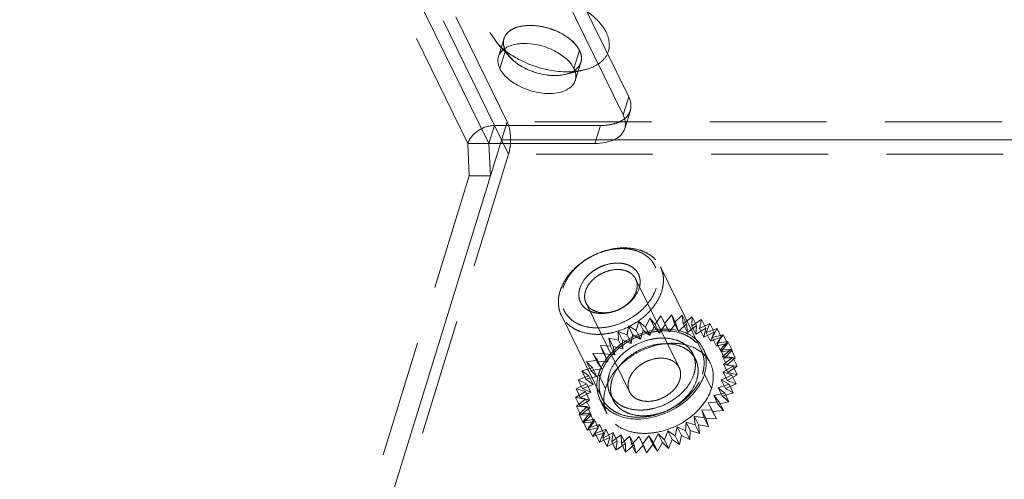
# Model space of a CAD drawing. Header units: millimetres. Extents: x 4065 to 8083, y -652 to 5416.
# Tile 170 of 256: x 5908 to 5951, y 3597 to 3617. Entities that reach past the tile are written whole.
import ezdxf

# ---------------------------------------------------------------- set-up
doc = ezdxf.new("R2010")
doc.units = ezdxf.units.MM
doc.header["$LTSCALE"] = 0.8
doc.linetypes.add('HIDDEN', pattern=[9.525, 6.35, -3.175])
doc.layers.get('0').update_dxf_attribs({"linetype": 'CONTINUOUS', "lineweight": 0})
doc.layers.add('3', color=5, linetype='HIDDEN', lineweight=0)

msp = doc.modelspace()

# ---------------------------------------------------------------- linework, layer by layer
for p, q in [((5928.663, 3611.996), (5910.208, 3649.603)), ((5917.507, 3649.143), (5934.742, 3614.022)), ((5917.265, 3648.36), (5934.5, 3613.239)), ((5929.376, 3616.042), (5929.134, 3615.259)), ((5929.376, 3616.042), (5929.59, 3615.739)), ((5934.5, 3613.239), (5934.742, 3614.022)), ((5934.569, 3612.648), (5934.811, 3613.432)), ((5920.738, 3584.741), (5929.16, 3611.996)), ((5928.726, 3610.591), (5928.663, 3611.996)), ((5928.663, 3611.996), (5933.268, 3611.996)), ((6044.666, 3612.157), (5934.042, 3612.157))]:
    msp.add_line(p, q)
for centre, radius, start, end in [((5930.84, 3616.889), 1.699, 222.0918, 224.8924), ((5931.524, 3614.849), 0.929, 20.4361, 26.1903), ((5931.589, 3617.991), 3.041, 246.9918, 254.477), ((5931.574, 3617.922), 2.971, 254.389, 261.7779), ((5931.587, 3616.663), 1.704, 279.4391, 283.1792), ((5932.07, 3618.67), 3.554, 269.9703, 273.7451), ((5931.836, 3615.987), 0.981, 298.0175, 303.6447), ((5931.841, 3615.978), 0.971, 298.8478, 303.5749), ((5931.877, 3614.909), 0.566, 342.9592, 347.5305), ((5936.788, 3602.493), 1.326, 10.9238, 26.0758), ((5934.786, 3601.471), 1.432, 184.0022, 186.3279), ((5934.738, 3601.466), 1.384, 186.3209, 190.0317), ((5934.68, 3601.458), 1.326, 206.2238, 220.9543)]:
    msp.add_arc(centre, radius, start, end)
for points, knots in [([(5992.037, 3623.749), (5991.689, 3622.88), (5990.708, 3621.184), (5988.552, 3619.036), (5985.765, 3617.282), (5981.121, 3615.437), (5974.174, 3614.42), (5965.205, 3615.074), (5956.081, 3617.483), (5947.684, 3621.421), (5940.813, 3626.501), (5937.382, 3630.737), (5936.232, 3632.924)], [0, 0, 0, 0, 0.043264, 0.089222, 0.139349, 0.194414, 0.319161, 0.459734, 0.607672, 0.752875, 0.885825, 1, 1, 1, 1]), ([(5992.064, 3623.723), (5991.782, 3622.813), (5990.924, 3621.02), (5988.879, 3618.718), (5986.151, 3616.822), (5981.513, 3614.803), (5974.457, 3613.639), (5965.284, 3614.222), (5955.917, 3616.655), (5947.304, 3620.701), (5940.309, 3625.939), (5936.874, 3630.324), (5935.768, 3632.577)], [0, 0, 0, 0, 0.04318, 0.088633, 0.138103, 0.192573, 0.316738, 0.457704, 0.606647, 0.752855, 0.886233, 1, 1, 1, 1]), ([(5929.073, 3615.775), (5929.084, 3615.81), (5929.143, 3615.952), (5929.257, 3616.066), (5929.354, 3616.131)], [0, 0, 0, 0, 0.238766, 1, 1, 1, 1]), ([(5929.354, 3616.131), (5929.389, 3616.154), (5929.548, 3616.245), (5929.727, 3616.296), (5929.866, 3616.32)], [0, 0, 0, 0, 0.228919, 1, 1, 1, 1]), ([(5929.866, 3616.32), (5929.922, 3616.329), (5930.16, 3616.357), (5930.402, 3616.346), (5930.584, 3616.32)], [0, 0, 0, 0, 0.235643, 1, 1, 1, 1]), ([(5931.333, 3616.109), (5931.45, 3616.06), (5931.848, 3615.859), (5932.216, 3615.547), (5932.357, 3615.259)], [0, 0, 0, 0, 0.283158, 1, 1, 1, 1]), ([(5929.134, 3615.259), (5929.113, 3615.302), (5929.046, 3615.464), (5929.036, 3615.653), (5929.073, 3615.775)], [0, 0, 0, 0, 0.272775, 1, 1, 1, 1]), ([(5929.36, 3616.044), (5929.41, 3616.004), (5929.623, 3615.845), (5929.852, 3615.708), (5930.032, 3615.617)], [0, 0, 0, 0, 0.241163, 1, 1, 1, 1]), ([(5929.579, 3615.75), (5929.557, 3615.774), (5929.481, 3615.864), (5929.414, 3615.964), (5929.376, 3616.042)], [0, 0, 0, 0, 0.265594, 1, 1, 1, 1]), ([(5930.4, 3615.192), (5930.326, 3615.224), (5930.05, 3615.354), (5929.794, 3615.531), (5929.636, 3615.69)], [0, 0, 0, 0, 0.265272, 1, 1, 1, 1]), ([(5931.625, 3614.198), (5931.389, 3614.159), (5930.881, 3614.17), (5930.158, 3614.375), (5929.537, 3614.731), (5929.224, 3615.076), (5929.134, 3615.259)], [0, 0, 0, 0, 0.252036, 0.525476, 0.784605, 1, 1, 1, 1]), ([(5929.767, 3615.57), (5929.812, 3615.533), (5930.008, 3615.384), (5930.227, 3615.265), (5930.4, 3615.192)], [0, 0, 0, 0, 0.238291, 1, 1, 1, 1]), ([(5931.035, 3615.246), (5931.122, 3615.225), (5931.462, 3615.152), (5931.81, 3615.116), (5932.068, 3615.116)], [0, 0, 0, 0, 0.25681, 1, 1, 1, 1]), ([(5931.149, 3614.982), (5931.212, 3614.973), (5931.45, 3614.947), (5931.693, 3614.953), (5931.867, 3614.982)], [0, 0, 0, 0, 0.26333, 1, 1, 1, 1]), ([(5931.867, 3614.982), (5931.811, 3614.972), (5931.573, 3614.944), (5931.331, 3614.956), (5931.149, 3614.982)], [0, 0, 0, 0, 0.235643, 1, 1, 1, 1]), ([(5932.297, 3615.121), (5932.266, 3615.105), (5932.129, 3615.04), (5931.981, 3615.001), (5931.867, 3614.982)], [0, 0, 0, 0, 0.233159, 1, 1, 1, 1]), ([(5931.976, 3615.004), (5932.006, 3615.011), (5932.121, 3615.041), (5932.233, 3615.086), (5932.31, 3615.128)], [0, 0, 0, 0, 0.264563, 1, 1, 1, 1]), ([(5932.394, 3615.173), (5932.406, 3615.141), (5932.445, 3615.016), (5932.45, 3614.88), (5932.429, 3614.787)], [0, 0, 0, 0, 0.265924, 1, 1, 1, 1]), ([(5932.168, 3614.409), (5932.132, 3614.382), (5931.965, 3614.28), (5931.773, 3614.223), (5931.625, 3614.198)], [0, 0, 0, 0, 0.227265, 1, 1, 1, 1]), ([(5932.418, 3614.743), (5932.408, 3614.711), (5932.355, 3614.58), (5932.254, 3614.472), (5932.168, 3614.409)], [0, 0, 0, 0, 0.240236, 1, 1, 1, 1]), ([(5934.742, 3614.022), (5934.766, 3613.973), (5934.842, 3613.788), (5934.854, 3613.572), (5934.811, 3613.433)], [0, 0, 0, 0, 0.273205, 1, 1, 1, 1]), ([(5934.569, 3612.649), (5934.583, 3612.695), (5934.621, 3612.893), (5934.568, 3613.101), (5934.5, 3613.239)], [0, 0, 0, 0, 0.235852, 1, 1, 1, 1]), ([(5933.268, 3611.996), (5933.425, 3611.996), (5933.72, 3612.021), (5934.116, 3612.145), (5934.419, 3612.352), (5934.539, 3612.55), (5934.569, 3612.649)], [0, 0, 0, 0, 0.303545, 0.570087, 0.797808, 1, 1, 1, 1]), ([(5938.037, 3601.974), (5938.017, 3601.909), (5937.918, 3601.641), (5937.765, 3601.395), (5937.63, 3601.225)], [0, 0, 0, 0, 0.238075, 1, 1, 1, 1]), ([(5937.63, 3601.225), (5937.484, 3601.041), (5936.808, 3600.381), (5935.837, 3600.016), (5935.129, 3600.016)], [0, 0, 0, 0, 0.248305, 1, 1, 1, 1]), ([(5934.294, 3600.165), (5934.233, 3600.189), (5934.005, 3600.293), (5933.799, 3600.449), (5933.678, 3600.589)], [0, 0, 0, 0, 0.261746, 1, 1, 1, 1]), ([(5935.129, 3600.016), (5935.055, 3600.016), (5934.771, 3600.027), (5934.489, 3600.088), (5934.294, 3600.165)], [0, 0, 0, 0, 0.261968, 1, 1, 1, 1])]:
    msp.add_open_spline(points, degree=3, knots=knots)
for points in [[(5930.584, 3616.32), (5930.841, 3616.283), (5931.094, 3616.211), (5931.333, 3616.109)], [(5929.589, 3615.739), (5929.645, 3615.679), (5929.704, 3615.623), (5929.767, 3615.57)], [(5930.032, 3615.617), (5930.35, 3615.456), (5930.689, 3615.331), (5931.035, 3615.246)], [(5931.149, 3614.982), (5930.893, 3615.019), (5930.639, 3615.09), (5930.4, 3615.192)], [(5937.716, 3603.438), (5937.822, 3603.333), (5937.913, 3603.209), (5937.978, 3603.076)], [(5938.115, 3602.478), (5938.115, 3602.308), (5938.087, 3602.136), (5938.037, 3601.974)], [(5938.089, 3602.744), (5938.106, 3602.656), (5938.114, 3602.567), (5938.115, 3602.478)], [(5933.49, 3600.872), (5933.436, 3600.983), (5933.397, 3601.103), (5933.375, 3601.225)]]:
    msp.add_open_spline(points, degree=3)
at = {"layer": '3'}
for p, q in [((5929.452, 3612.941), (5908.252, 3656.142)), ((5928.905, 3612.779), (5910.45, 3650.386)), ((5927.742, 3611.996), (5908.982, 3650.225)), ((5928.697, 3616.826), (5929.029, 3616.352)), ((5929.074, 3615.776), (5929.316, 3616.559)), ((5929.584, 3615.744), (5929.024, 3616.356)), ((5932.6, 3616.042), (5932.357, 3615.259)), ((5932.418, 3614.742), (5932.66, 3615.526)), ((5931.978, 3615.004), (5932.786, 3615.194)), ((5928.905, 3612.779), (5928.663, 3611.996)), ((5929.515, 3611.536), (5928.905, 3612.779)), ((5928.905, 3612.779), (5933.51, 3612.779)), ((5929.452, 3612.941), (5929.16, 3611.996)), ((6080.506, 3612.941), (5929.452, 3612.941)), ((5933.268, 3611.996), (5933.51, 3612.779)), ((5927.742, 3611.996), (5927.805, 3610.591)), ((5928.663, 3611.996), (5927.742, 3611.996)), ((5934.042, 3612.157), (5929.21, 3612.157)), ((5929.515, 3611.536), (5921.527, 3585.686)), ((6080.569, 3611.536), (5929.515, 3611.536)), ((5927.805, 3610.591), (5919.817, 3584.741)), ((5928.726, 3610.591), (5927.805, 3610.591)), ((5937.889, 3603.031), (5936.12, 3606.637)), ((5936.933, 3602.254), (5935.042, 3606.108)), ((5934.779, 3601.197), (5932.888, 3605.051)), ((5933.58, 3600.917), (5931.81, 3604.522)), ((5935.894, 3604.124), (5936.139, 3604.502)), ((5936.139, 3604.502), (5936.312, 3604.184)), ((5936.322, 3604.13), (5936.139, 3604.502)), ((5936.312, 3604.184), (5936.611, 3604.544)), ((5936.611, 3604.544), (5936.721, 3604.196)), ((5936.794, 3604.171), (5936.611, 3604.544)), ((5936.721, 3604.196), (5937.069, 3604.53)), ((5937.069, 3604.53), (5937.113, 3604.16)), ((5937.253, 3604.157), (5937.069, 3604.53)), ((5935.064, 3603.867), (5935.186, 3604.26)), ((5935.369, 3603.887), (5935.186, 3604.26)), ((5935.186, 3604.26), (5935.476, 3604.018)), ((5935.476, 3604.018), (5935.66, 3604.407)), ((5935.843, 3604.034), (5935.66, 3604.407)), ((5935.66, 3604.407), (5935.894, 3604.124)), ((5935.894, 3604.124), (5936.077, 3603.751)), ((5936.077, 3603.751), (5936.322, 3604.13)), ((5936.312, 3604.184), (5936.495, 3603.811)), ((5936.322, 3604.13), (5936.495, 3603.811)), ((5936.495, 3603.811), (5936.794, 3604.171)), ((5936.721, 3604.196), (5936.904, 3603.823)), ((5936.794, 3604.171), (5936.904, 3603.823)), ((5936.904, 3603.823), (5937.253, 3604.157)), ((5937.113, 3604.16), (5937.504, 3604.462)), ((5937.113, 3604.16), (5937.296, 3603.787)), ((5937.253, 3604.157), (5937.296, 3603.787)), ((5937.296, 3603.787), (5937.687, 3604.089)), ((5937.504, 3604.462), (5937.481, 3604.077)), ((5937.481, 3604.077), (5937.906, 3604.34)), ((5937.481, 3604.077), (5937.664, 3603.704)), ((5937.687, 3604.089), (5937.504, 3604.462)), ((5937.687, 3604.089), (5937.664, 3603.704)), ((5937.906, 3604.34), (5937.817, 3603.948)), ((5937.817, 3603.948), (5938.269, 3604.168)), ((5938.089, 3603.967), (5937.906, 3604.34)), ((5938.269, 3604.168), (5938.115, 3603.775)), ((5938.452, 3603.795), (5938.269, 3604.168)), ((5934.296, 3603.443), (5934.285, 3603.821)), ((5934.468, 3603.448), (5934.285, 3603.821)), ((5934.285, 3603.821), (5934.668, 3603.674)), ((5934.668, 3603.674), (5934.724, 3604.063)), ((5934.668, 3603.674), (5934.852, 3603.301)), ((5934.908, 3603.69), (5934.724, 3604.063)), ((5934.724, 3604.063), (5935.064, 3603.867)), ((5934.852, 3603.301), (5934.908, 3603.69)), ((5934.908, 3603.69), (5935.247, 3603.494)), ((5935.064, 3603.867), (5935.247, 3603.494)), ((5935.247, 3603.494), (5935.369, 3603.887)), ((5935.369, 3603.887), (5935.659, 3603.645)), ((5935.476, 3604.018), (5935.659, 3603.645)), ((5935.659, 3603.645), (5935.843, 3604.034)), ((5935.843, 3604.034), (5936.077, 3603.751)), ((5937.664, 3603.704), (5938.089, 3603.967)), ((5937.817, 3603.948), (5938, 3603.575)), ((5938.089, 3603.967), (5938, 3603.575)), ((5938, 3603.575), (5938.452, 3603.795)), ((5938.115, 3603.775), (5938.584, 3603.948)), ((5938.115, 3603.775), (5938.298, 3603.402)), ((5938.452, 3603.795), (5938.298, 3603.402)), ((5938.584, 3603.948), (5938.369, 3603.563)), ((5938.369, 3603.563), (5938.847, 3603.684)), ((5938.847, 3603.684), (5938.574, 3603.315)), ((5938.767, 3603.575), (5938.584, 3603.948)), ((5939.03, 3603.311), (5938.847, 3603.684)), ((5933.689, 3602.847), (5933.506, 3603.22)), ((5933.648, 3602.886), (5933.506, 3603.22)), ((5933.506, 3603.22), (5933.953, 3603.179)), ((5933.953, 3603.179), (5933.876, 3603.538)), ((5934.059, 3603.165), (5933.876, 3603.538)), ((5933.876, 3603.538), (5934.296, 3603.443)), ((5934.296, 3603.443), (5934.479, 3603.07)), ((5934.479, 3603.07), (5934.468, 3603.448)), ((5934.468, 3603.448), (5934.852, 3603.301)), ((5938.298, 3603.402), (5938.767, 3603.575)), ((5938.369, 3603.563), (5938.552, 3603.19)), ((5938.767, 3603.575), (5938.552, 3603.19)), ((5938.552, 3603.19), (5939.03, 3603.311)), ((5938.574, 3603.315), (5939.051, 3603.383)), ((5938.574, 3603.315), (5938.757, 3602.942)), ((5939.051, 3603.383), (5938.726, 3603.036)), ((5939.03, 3603.311), (5938.757, 3602.942)), ((5939.234, 3603.01), (5939.051, 3603.383)), ((5933.182, 3602.872), (5933.648, 3602.886)), ((5933.365, 3602.499), (5933.182, 3602.872)), ((5933.386, 3602.571), (5933.182, 3602.872)), ((5933.648, 3602.886), (5933.831, 3602.513)), ((5933.831, 3602.513), (5933.689, 3602.847)), ((5933.689, 3602.847), (5934.136, 3602.806)), ((5933.953, 3603.179), (5934.136, 3602.806)), ((5934.136, 3602.806), (5934.059, 3603.165)), ((5934.059, 3603.165), (5934.479, 3603.07)), ((5937.652, 3602.606), (5937.53, 3602.855)), ((5937.979, 3603.075), (5938.284, 3602.454)), ((5938.726, 3603.036), (5939.193, 3603.049)), ((5938.726, 3603.036), (5938.909, 3602.663)), ((5938.757, 3602.942), (5939.234, 3603.01)), ((5939.193, 3603.049), (5938.823, 3602.731)), ((5939.234, 3603.01), (5938.909, 3602.663)), ((5939.376, 3602.676), (5939.193, 3603.049)), ((5932.909, 3602.503), (5933.386, 3602.571)), ((5933.092, 3602.13), (5932.909, 3602.503)), ((5933.171, 3602.239), (5932.909, 3602.503)), ((5933.365, 3602.499), (5933.831, 3602.513)), ((5933.569, 3602.198), (5933.365, 3602.499)), ((5933.386, 3602.571), (5933.569, 3602.198)), ((5938.823, 3602.731), (5939.006, 3602.358)), ((5938.823, 3602.731), (5939.27, 3602.69)), ((5939.27, 3602.69), (5938.861, 3602.407)), ((5938.861, 3602.407), (5939.044, 3602.034)), ((5938.861, 3602.407), (5939.281, 3602.312)), ((5938.909, 3602.663), (5939.376, 3602.676)), ((5939.376, 3602.676), (5939.006, 3602.358)), ((5939.006, 3602.358), (5939.453, 3602.317)), ((5939.453, 3602.317), (5939.27, 3602.69)), ((5932.694, 3602.118), (5933.171, 3602.239)), ((5932.877, 3601.745), (5932.694, 3602.118)), ((5933.009, 3601.898), (5932.694, 3602.118)), ((5933.092, 3602.13), (5933.569, 3602.198)), ((5933.355, 3601.866), (5933.092, 3602.13)), ((5933.171, 3602.239), (5933.355, 3601.866)), ((5933.737, 3601.352), (5933.432, 3601.974)), ((5938.342, 3601.352), (5938.037, 3601.974)), ((5939.281, 3602.312), (5938.841, 3602.069)), ((5938.841, 3602.069), (5939.024, 3601.696)), ((5938.841, 3602.069), (5939.225, 3601.922)), ((5939.464, 3601.939), (5939.024, 3601.696)), ((5939.453, 3602.317), (5939.044, 3602.034)), ((5939.044, 3602.034), (5939.464, 3601.939)), ((5939.464, 3601.939), (5939.281, 3602.312)), ((5932.451, 3601.333), (5932.903, 3601.553)), ((5932.54, 3601.725), (5933.009, 3601.898)), ((5932.723, 3601.352), (5932.54, 3601.725)), ((5932.903, 3601.553), (5932.54, 3601.725)), ((5932.723, 3601.352), (5933.193, 3601.525)), ((5932.877, 3601.745), (5933.355, 3601.866)), ((5933.193, 3601.525), (5932.877, 3601.745)), ((5932.903, 3601.553), (5933.086, 3601.18)), ((5933.009, 3601.898), (5933.193, 3601.525)), ((5939.103, 3601.529), (5938.629, 3601.381)), ((5939.225, 3601.922), (5938.763, 3601.725)), ((5938.763, 3601.725), (5938.946, 3601.352)), ((5938.763, 3601.725), (5939.103, 3601.529)), ((5939.408, 3601.549), (5938.946, 3601.352)), ((5939.024, 3601.696), (5939.408, 3601.549)), ((5939.286, 3601.156), (5939.103, 3601.529)), ((5939.408, 3601.549), (5939.225, 3601.922)), ((5932.429, 3600.948), (5932.854, 3601.211)), ((5932.634, 3600.96), (5932.451, 3601.333)), ((5932.854, 3601.211), (5932.451, 3601.333)), ((5932.634, 3600.96), (5933.086, 3601.18)), ((5933.086, 3601.18), (5932.723, 3601.352)), ((5932.854, 3601.211), (5933.037, 3600.838)), ((5934.061, 3600.844), (5933.939, 3601.093)), ((5938.918, 3601.139), (5938.44, 3601.044)), ((5938.629, 3601.381), (5938.812, 3601.008)), ((5938.629, 3601.381), (5938.918, 3601.139)), ((5939.286, 3601.156), (5938.812, 3601.008)), ((5939.101, 3600.766), (5938.918, 3601.139)), ((5938.946, 3601.352), (5939.286, 3601.156)), ((5932.612, 3600.575), (5932.429, 3600.948)), ((5932.863, 3600.88), (5932.429, 3600.948)), ((5932.473, 3600.578), (5932.863, 3600.88)), ((5932.612, 3600.575), (5933.037, 3600.838)), ((5933.037, 3600.838), (5932.634, 3600.96)), ((5932.863, 3600.88), (5933.046, 3600.507)), ((5933.49, 3600.873), (5933.795, 3600.251)), ((5938.674, 3600.761), (5938.201, 3600.72)), ((5938.201, 3600.72), (5938.375, 3600.401)), ((5938.201, 3600.72), (5938.384, 3600.347)), ((5938.44, 3601.044), (5938.623, 3600.671)), ((5938.44, 3601.044), (5938.674, 3600.761)), ((5939.101, 3600.766), (5938.623, 3600.671)), ((5938.623, 3600.671), (5938.857, 3600.388)), ((5938.857, 3600.388), (5938.674, 3600.761)), ((5938.812, 3601.008), (5939.101, 3600.766)), ((5932.656, 3600.205), (5932.473, 3600.578)), ((5932.931, 3600.565), (5932.473, 3600.578)), ((5932.582, 3600.231), (5932.931, 3600.565)), ((5933.055, 3600.272), (5932.582, 3600.231)), ((5932.765, 3599.858), (5932.582, 3600.231)), ((5933.046, 3600.507), (5932.612, 3600.575)), ((5932.656, 3600.205), (5933.046, 3600.507)), ((5932.756, 3599.913), (5933.055, 3600.272)), ((5932.931, 3600.565), (5933.114, 3600.192)), ((5933.055, 3600.272), (5933.238, 3599.899)), ((5937.917, 3600.415), (5938.027, 3600.068)), ((5937.917, 3600.415), (5938.1, 3600.042)), ((5938.375, 3600.401), (5937.917, 3600.415)), ((5938.558, 3600.028), (5938.375, 3600.401)), ((5938.857, 3600.388), (5938.384, 3600.347)), ((5938.384, 3600.347), (5938.558, 3600.028)), ((5933.114, 3600.192), (5932.656, 3600.205)), ((5933.234, 3600.008), (5932.756, 3599.913)), ((5932.939, 3599.54), (5932.756, 3599.913)), ((5932.765, 3599.858), (5933.114, 3600.192)), ((5933.238, 3599.899), (5932.765, 3599.858)), ((5932.939, 3599.54), (5933.238, 3599.899)), ((5932.99, 3599.63), (5933.234, 3600.008)), ((5933.234, 3600.008), (5933.417, 3599.635)), ((5937.234, 3599.888), (5937.211, 3599.503)), ((5937.234, 3599.888), (5937.417, 3599.515)), ((5937.636, 3599.766), (5937.234, 3599.888)), ((5937.592, 3600.136), (5937.636, 3599.766)), ((5937.592, 3600.136), (5937.775, 3599.763)), ((5938.027, 3600.068), (5937.592, 3600.136)), ((5938.21, 3599.695), (5938.027, 3600.068)), ((5938.1, 3600.042), (5938.21, 3599.695)), ((5938.558, 3600.028), (5938.1, 3600.042)), ((5933.417, 3599.635), (5932.939, 3599.54)), ((5933.464, 3599.777), (5932.99, 3599.63)), ((5933.173, 3599.257), (5932.99, 3599.63)), ((5933.173, 3599.257), (5933.417, 3599.635)), ((5933.647, 3599.404), (5933.173, 3599.257)), ((5933.28, 3599.387), (5933.464, 3599.777)), ((5933.741, 3599.584), (5933.28, 3599.387)), ((5933.463, 3599.015), (5933.28, 3599.387)), ((5933.463, 3599.015), (5933.647, 3599.404)), ((5933.464, 3599.777), (5933.647, 3599.404)), ((5933.619, 3599.191), (5933.741, 3599.584)), ((5934.059, 3599.433), (5933.619, 3599.191)), ((5933.741, 3599.584), (5933.924, 3599.211)), ((5934.003, 3599.043), (5934.059, 3599.433)), ((5934.059, 3599.433), (5934.242, 3599.06)), ((5936.028, 3599.374), (5935.813, 3598.989)), ((5936.028, 3599.374), (5936.211, 3599.001)), ((5936.29, 3599.111), (5936.028, 3599.374)), ((5936.444, 3599.503), (5936.29, 3599.111)), ((5936.444, 3599.503), (5936.627, 3599.13)), ((5936.759, 3599.283), (5936.444, 3599.503)), ((5936.848, 3599.676), (5936.759, 3599.283)), ((5936.848, 3599.676), (5937.031, 3599.303)), ((5937.211, 3599.503), (5936.848, 3599.676)), ((5937.394, 3599.13), (5937.211, 3599.503)), ((5937.417, 3599.515), (5937.394, 3599.13)), ((5937.819, 3599.393), (5937.417, 3599.515)), ((5937.819, 3599.393), (5937.636, 3599.766)), ((5937.775, 3599.763), (5937.819, 3599.393)), ((5938.21, 3599.695), (5937.775, 3599.763)), ((5933.924, 3599.211), (5933.463, 3599.015)), ((5933.802, 3598.818), (5933.619, 3599.191)), ((5933.802, 3598.818), (5933.924, 3599.211)), ((5934.242, 3599.06), (5933.802, 3598.818)), ((5934.412, 3599.326), (5934.003, 3599.043)), ((5934.186, 3598.67), (5934.003, 3599.043)), ((5934.186, 3598.67), (5934.242, 3599.06)), ((5934.595, 3598.953), (5934.186, 3598.67)), ((5934.422, 3598.948), (5934.412, 3599.326)), ((5934.412, 3599.326), (5934.595, 3598.953)), ((5934.792, 3599.267), (5934.422, 3598.948)), ((5934.605, 3598.575), (5934.422, 3598.948)), ((5934.605, 3598.575), (5934.595, 3598.953)), ((5934.87, 3598.907), (5934.792, 3599.267)), ((5934.792, 3599.267), (5934.976, 3598.894)), ((5935.194, 3599.254), (5934.87, 3598.907)), ((5935.194, 3599.254), (5935.377, 3598.882)), ((5935.336, 3598.921), (5935.194, 3599.254)), ((5935.609, 3599.291), (5935.336, 3598.921)), ((5935.609, 3599.291), (5935.792, 3598.918)), ((5935.813, 3598.989), (5935.609, 3599.291)), ((5935.996, 3598.616), (5935.813, 3598.989)), ((5936.211, 3599.001), (5935.996, 3598.616)), ((5936.473, 3598.738), (5936.211, 3599.001)), ((5936.473, 3598.738), (5936.29, 3599.111)), ((5936.627, 3599.13), (5936.473, 3598.738)), ((5936.942, 3598.91), (5936.627, 3599.13)), ((5936.942, 3598.91), (5936.759, 3599.283)), ((5937.031, 3599.303), (5936.942, 3598.91)), ((5937.394, 3599.13), (5937.031, 3599.303)), ((5934.976, 3598.894), (5934.605, 3598.575)), ((5935.053, 3598.534), (5934.87, 3598.907)), ((5935.053, 3598.534), (5934.976, 3598.894)), ((5935.377, 3598.882), (5935.053, 3598.534)), ((5935.519, 3598.548), (5935.336, 3598.921)), ((5935.519, 3598.548), (5935.377, 3598.882)), ((5935.792, 3598.918), (5935.519, 3598.548)), ((5935.996, 3598.616), (5935.792, 3598.918))]:
    msp.add_line(p, q, dxfattribs=at)
for centre, radius, start, end in [((5929.856, 3616.392), 0.566, 162.9592, 167.5307), ((5931.07, 3618.228), 2.772, 222.5737, 227.8714), ((5931.273, 3618.448), 3.072, 227.8255, 230.0309), ((5931.391, 3618.589), 3.256, 230.0226, 231.3958), ((5930.21, 3616.453), 0.93, 200.5571, 206.1882), ((5930.21, 3616.453), 0.93, 200.557, 206.1882), ((5932.083, 3618.448), 3.331, 273.7692, 275.151), ((5936.977, 3601.751), 1.492, 47.2948, 54.0813), ((5937.044, 3601.824), 1.392, 40.9782, 47.2787), ((5937.094, 3601.868), 1.326, 26.2238, 40.9543), ((5935.139, 3600.853), 1.48, 180.1568, 184.6483), ((5935.051, 3600.845), 1.392, 184.6359, 190.8947), ((5934.986, 3600.834), 1.326, 190.9238, 206.0758)]:
    msp.add_arc(centre, radius, start, end, dxfattribs=at)
for points, knots in [([(5933.763, 3616.826), (5933.64, 3617.075), (5933.236, 3617.552), (5932.135, 3618.267), (5930.785, 3618.614), (5929.532, 3618.473), (5928.92, 3618.16), (5928.643, 3617.787), (5928.515, 3617.366), (5928.599, 3617.025), (5928.697, 3616.826)], [0, 0, 0, 0, 0.121089, 0.265338, 0.57065, 0.703809, 0.811449, 0.858011, 0.902962, 1, 1, 1, 1]), ([(5930.109, 3617.103), (5929.917, 3617.071), (5929.571, 3616.967), (5929.337, 3616.664), (5929.304, 3616.514)], [0, 0, 0, 0, 0.558689, 1, 1, 1, 1]), ([(5929.315, 3616.558), (5929.348, 3616.666), (5929.498, 3616.88), (5929.869, 3617.068), (5930.341, 3617.147), (5930.877, 3617.113), (5931.425, 3616.971), (5932.052, 3616.677), (5932.461, 3616.325), (5932.6, 3616.042)], [0, 0, 0, 0, 0.088121, 0.19191, 0.316482, 0.457962, 0.607487, 0.754195, 1, 1, 1, 1]), ([(5931.575, 3616.893), (5931.455, 3616.944), (5930.986, 3617.107), (5930.47, 3617.163), (5930.109, 3617.103)], [0, 0, 0, 0, 0.262281, 1, 1, 1, 1]), ([(5929.34, 3616.126), (5929.327, 3616.159), (5929.289, 3616.284), (5929.283, 3616.42), (5929.304, 3616.514)], [0, 0, 0, 0, 0.266028, 1, 1, 1, 1]), ([(5929.304, 3616.514), (5929.297, 3616.484), (5929.279, 3616.353), (5929.305, 3616.22), (5929.34, 3616.126)], [0, 0, 0, 0, 0.239183, 1, 1, 1, 1]), ([(5932.6, 3616.042), (5932.557, 3616.129), (5932.301, 3616.503), (5931.9, 3616.755), (5931.575, 3616.893)], [0, 0, 0, 0, 0.214591, 1, 1, 1, 1]), ([(5932.788, 3615.195), (5932.997, 3615.244), (5933.373, 3615.382), (5933.803, 3615.774), (5933.947, 3616.313), (5933.843, 3616.661), (5933.763, 3616.826)], [0, 0, 0, 0, 0.288865, 0.530474, 0.753592, 1, 1, 1, 1]), ([(5932.6, 3616.042), (5932.621, 3615.999), (5932.687, 3615.837), (5932.697, 3615.649), (5932.66, 3615.527)], [0, 0, 0, 0, 0.272775, 1, 1, 1, 1]), ([(5932.672, 3615.57), (5932.68, 3615.607), (5932.699, 3615.768), (5932.654, 3615.932), (5932.6, 3616.042)], [0, 0, 0, 0, 0.235802, 1, 1, 1, 1]), ([(5932.378, 3615.17), (5932.416, 3615.195), (5932.549, 3615.297), (5932.645, 3615.451), (5932.672, 3615.57)], [0, 0, 0, 0, 0.270783, 1, 1, 1, 1]), ([(5932.66, 3615.527), (5932.649, 3615.492), (5932.59, 3615.35), (5932.476, 3615.235), (5932.379, 3615.17)], [0, 0, 0, 0, 0.238766, 1, 1, 1, 1]), ([(5934.811, 3613.433), (5934.781, 3613.333), (5934.661, 3613.136), (5934.358, 3612.928), (5933.962, 3612.804), (5933.667, 3612.779), (5933.51, 3612.779)], [0, 0, 0, 0, 0.202192, 0.429913, 0.696455, 1, 1, 1, 1]), ([(5928.905, 3612.779), (5928.652, 3612.779), (5928.162, 3612.618), (5927.811, 3612.221), (5927.742, 3611.996)], [0, 0, 0, 0, 0.516988, 1, 1, 1, 1]), ([(5929.452, 3612.941), (5929.553, 3612.736), (5929.625, 3612.252), (5929.588, 3611.771), (5929.515, 3611.536)], [0, 0, 0, 0, 0.480332, 1, 1, 1, 1]), ([(5931.754, 3605.579), (5931.819, 3605.788), (5931.977, 3606.094), (5932.265, 3606.451), (5932.621, 3606.791), (5933.148, 3607.139), (5933.741, 3607.36), (5934.228, 3607.448), (5934.691, 3607.473), (5935.138, 3607.408), (5935.529, 3607.243), (5935.776, 3607.08), (5935.978, 3606.878), (5936.079, 3606.719), (5936.12, 3606.637)], [0, 0, 0, 0, 0.120788, 0.185741, 0.25306, 0.39182, 0.530989, 0.598791, 0.664373, 0.78666, 0.843391, 0.89737, 0.949254, 1, 1, 1, 1]), ([(5931.878, 3605.704), (5931.914, 3605.82), (5932.014, 3606.052), (5932.231, 3606.375), (5932.512, 3606.672), (5932.957, 3607.02), (5933.476, 3607.271), (5934.024, 3607.403), (5934.43, 3607.438), (5934.816, 3607.407), (5935.169, 3607.31), (5935.475, 3607.151), (5935.722, 3606.934), (5935.898, 3606.667), (5935.994, 3606.362), (5936.008, 3606.033), (5935.964, 3605.813), (5935.93, 3605.704)], [0, 0, 0, 0, 0.061123, 0.126105, 0.194442, 0.265214, 0.408847, 0.479458, 0.547544, 0.612218, 0.67301, 0.730008, 0.783953, 0.836213, 0.88855, 0.942703, 1, 1, 1, 1]), ([(5932.614, 3605.704), (5932.661, 3605.856), (5932.787, 3606.076), (5933.018, 3606.32), (5933.229, 3606.485), (5933.467, 3606.621), (5933.8, 3606.754), (5934.149, 3606.814), (5934.484, 3606.787), (5934.709, 3606.726), (5934.904, 3606.625), (5935.061, 3606.487), (5935.173, 3606.317), (5935.234, 3606.123), (5935.243, 3605.913), (5935.215, 3605.773), (5935.193, 3605.704)], [0, 0, 0, 0, 0.125635, 0.194014, 0.264828, 0.336895, 0.408907, 0.54728, 0.611992, 0.672819, 0.729851, 0.783827, 0.836117, 0.888486, 0.942672, 1, 1, 1, 1]), ([(5936.12, 3606.637), (5936.158, 3606.559), (5936.218, 3606.394), (5936.257, 3606.13), (5936.245, 3605.854), (5936.204, 3605.671), (5936.176, 3605.579)], [0, 0, 0, 0, 0.239089, 0.482921, 0.735586, 1, 1, 1, 1]), ([(5932.86, 3605.579), (5932.892, 3605.684), (5932.971, 3605.837), (5933.115, 3606.015), (5933.247, 3606.142), (5933.397, 3606.254), (5933.615, 3606.381), (5933.909, 3606.491), (5934.267, 3606.535), (5934.551, 3606.493), (5934.747, 3606.411), (5934.871, 3606.33), (5934.972, 3606.228), (5935.022, 3606.149), (5935.042, 3606.108)], [0, 0, 0, 0, 0.120791, 0.185745, 0.253066, 0.322097, 0.392066, 0.531239, 0.66436, 0.786652, 0.843385, 0.897366, 0.949252, 1, 1, 1, 1]), ([(5935.042, 3606.108), (5935.061, 3606.069), (5935.092, 3605.987), (5935.111, 3605.855), (5935.105, 3605.717), (5935.084, 3605.625), (5935.07, 3605.579)], [0, 0, 0, 0, 0.239098, 0.482922, 0.735594, 1, 1, 1, 1]), ([(5931.81, 3604.522), (5931.772, 3604.6), (5931.712, 3604.765), (5931.673, 3605.029), (5931.685, 3605.305), (5931.726, 3605.488), (5931.754, 3605.579)], [0, 0, 0, 0, 0.239089, 0.482921, 0.735581, 1, 1, 1, 1]), ([(5935.93, 3605.704), (5935.894, 3605.587), (5935.794, 3605.355), (5935.577, 3605.032), (5935.296, 3604.735), (5934.851, 3604.387), (5934.332, 3604.136), (5933.784, 3604.004), (5933.378, 3603.969), (5932.992, 3604.001), (5932.639, 3604.097), (5932.333, 3604.256), (5932.086, 3604.473), (5931.91, 3604.74), (5931.813, 3605.045), (5931.8, 3605.375), (5931.844, 3605.595), (5931.878, 3605.704)], [0, 0, 0, 0, 0.061123, 0.126105, 0.194442, 0.265214, 0.408847, 0.479458, 0.547544, 0.612218, 0.67301, 0.730008, 0.783953, 0.836213, 0.88855, 0.942703, 1, 1, 1, 1]), ([(5936.176, 3605.579), (5936.111, 3605.37), (5935.953, 3605.065), (5935.665, 3604.708), (5935.309, 3604.367), (5934.782, 3604.02), (5934.189, 3603.799), (5933.702, 3603.711), (5933.239, 3603.686), (5932.792, 3603.751), (5932.401, 3603.916), (5932.154, 3604.079), (5931.952, 3604.281), (5931.851, 3604.439), (5931.81, 3604.522)], [0, 0, 0, 0, 0.120788, 0.185741, 0.253059, 0.39182, 0.530989, 0.598791, 0.664373, 0.786659, 0.84339, 0.89737, 0.949254, 1, 1, 1, 1]), ([(5935.193, 3605.704), (5935.146, 3605.552), (5935.021, 3605.332), (5934.79, 3605.088), (5934.578, 3604.922), (5934.341, 3604.786), (5934.008, 3604.653), (5933.658, 3604.593), (5933.324, 3604.62), (5933.099, 3604.681), (5932.904, 3604.783), (5932.747, 3604.921), (5932.635, 3605.091), (5932.574, 3605.285), (5932.565, 3605.494), (5932.593, 3605.634), (5932.614, 3605.704)], [0, 0, 0, 0, 0.125635, 0.194014, 0.264828, 0.336895, 0.408907, 0.54728, 0.611992, 0.672819, 0.729851, 0.783827, 0.836117, 0.888486, 0.942672, 1, 1, 1, 1]), ([(5932.888, 3605.051), (5932.869, 3605.089), (5932.838, 3605.172), (5932.819, 3605.304), (5932.825, 3605.442), (5932.846, 3605.534), (5932.86, 3605.579)], [0, 0, 0, 0, 0.239095, 0.482924, 0.735611, 1, 1, 1, 1]), ([(5935.07, 3605.579), (5935.038, 3605.475), (5934.959, 3605.322), (5934.815, 3605.144), (5934.683, 3605.017), (5934.533, 3604.905), (5934.315, 3604.778), (5934.021, 3604.668), (5933.663, 3604.624), (5933.379, 3604.665), (5933.183, 3604.748), (5933.059, 3604.829), (5932.958, 3604.93), (5932.908, 3605.009), (5932.888, 3605.051)], [0, 0, 0, 0, 0.12079, 0.185745, 0.253066, 0.322097, 0.392066, 0.531239, 0.66436, 0.786652, 0.843385, 0.897366, 0.949252, 1, 1, 1, 1]), ([(5933.524, 3601.974), (5933.588, 3602.183), (5933.746, 3602.488), (5934.034, 3602.846), (5934.39, 3603.186), (5934.917, 3603.533), (5935.51, 3603.755), (5935.997, 3603.843), (5936.46, 3603.867), (5936.907, 3603.802), (5937.298, 3603.638), (5937.545, 3603.474), (5937.747, 3603.272), (5937.848, 3603.114), (5937.889, 3603.031)], [0, 0, 0, 0, 0.120791, 0.185744, 0.253062, 0.391822, 0.530991, 0.598792, 0.664374, 0.78666, 0.843391, 0.89737, 0.949254, 1, 1, 1, 1]), ([(5933.838, 3602.723), (5934.232, 3603.218), (5935.306, 3603.929), (5936.628, 3603.999), (5937.174, 3603.783)], [0, 0, 0, 0, 0.518435, 1, 1, 1, 1]), ([(5937.174, 3603.783), (5937.226, 3603.763), (5937.422, 3603.675), (5937.603, 3603.55), (5937.716, 3603.438)], [0, 0, 0, 0, 0.260111, 1, 1, 1, 1]), ([(5933.892, 3601.974), (5933.946, 3602.148), (5934.077, 3602.403), (5934.318, 3602.7), (5934.614, 3602.984), (5935.054, 3603.274), (5935.547, 3603.458), (5935.953, 3603.531), (5936.339, 3603.552), (5936.711, 3603.497), (5937.037, 3603.36), (5937.243, 3603.224), (5937.412, 3603.056), (5937.496, 3602.924), (5937.53, 3602.855)], [0, 0, 0, 0, 0.12079, 0.185743, 0.253061, 0.39182, 0.530988, 0.59879, 0.664371, 0.786659, 0.84339, 0.89737, 0.949254, 1, 1, 1, 1]), ([(5934.014, 3601.725), (5934.068, 3601.9), (5934.199, 3602.154), (5934.44, 3602.452), (5934.736, 3602.735), (5935.176, 3603.025), (5935.669, 3603.209), (5936.075, 3603.283), (5936.461, 3603.303), (5936.833, 3603.249), (5937.159, 3603.112), (5937.365, 3602.976), (5937.534, 3602.807), (5937.618, 3602.675), (5937.652, 3602.607)], [0, 0, 0, 0, 0.12079, 0.185743, 0.253061, 0.39182, 0.530988, 0.59879, 0.664371, 0.786659, 0.84339, 0.89737, 0.949254, 1, 1, 1, 1]), ([(5934.839, 3602.737), (5934.974, 3602.828), (5935.526, 3603.145), (5936.171, 3603.311), (5936.644, 3603.311)], [0, 0, 0, 0, 0.256167, 1, 1, 1, 1]), ([(5936.644, 3603.311), (5936.719, 3603.311), (5937.002, 3603.299), (5937.285, 3603.239), (5937.48, 3603.162)], [0, 0, 0, 0, 0.261968, 1, 1, 1, 1]), ([(5937.53, 3602.855), (5937.561, 3602.791), (5937.612, 3602.653), (5937.645, 3602.433), (5937.634, 3602.203), (5937.6, 3602.05), (5937.576, 3601.974)], [0, 0, 0, 0, 0.239086, 0.482914, 0.735578, 1, 1, 1, 1]), ([(5937.889, 3603.031), (5937.927, 3602.954), (5937.987, 3602.789), (5938.027, 3602.524), (5938.014, 3602.248), (5937.973, 3602.065), (5937.945, 3601.974)], [0, 0, 0, 0, 0.239084, 0.482916, 0.735575, 1, 1, 1, 1]), ([(5933.432, 3601.974), (5933.452, 3602.039), (5933.551, 3602.307), (5933.703, 3602.553), (5933.838, 3602.723)], [0, 0, 0, 0, 0.238075, 1, 1, 1, 1]), ([(5934.143, 3602.102), (5934.191, 3602.162), (5934.397, 3602.4), (5934.641, 3602.604), (5934.839, 3602.737)], [0, 0, 0, 0, 0.243529, 1, 1, 1, 1]), ([(5936.934, 3602.254), (5936.913, 3602.295), (5936.863, 3602.374), (5936.762, 3602.476), (5936.638, 3602.557), (5936.443, 3602.639), (5936.158, 3602.681), (5935.8, 3602.637), (5935.507, 3602.527), (5935.288, 3602.4), (5935.138, 3602.288), (5935.006, 3602.161), (5934.862, 3601.983), (5934.783, 3601.83), (5934.751, 3601.725)], [0, 0, 0, 0, 0.050747, 0.102632, 0.156613, 0.213344, 0.335632, 0.468751, 0.607925, 0.677895, 0.746927, 0.814248, 0.879201, 1, 1, 1, 1]), ([(5937.652, 3602.607), (5937.683, 3602.542), (5937.734, 3602.404), (5937.767, 3602.184), (5937.756, 3601.954), (5937.722, 3601.801), (5937.698, 3601.725)], [0, 0, 0, 0, 0.239086, 0.482914, 0.735578, 1, 1, 1, 1]), ([(5938.283, 3602.454), (5938.363, 3602.292), (5938.456, 3601.916), (5938.399, 3601.537), (5938.342, 3601.352)], [0, 0, 0, 0, 0.483006, 1, 1, 1, 1]), ([(5933.357, 3601.371), (5933.354, 3601.42), (5933.35, 3601.624), (5933.386, 3601.827), (5933.432, 3601.974)], [0, 0, 0, 0, 0.242712, 1, 1, 1, 1]), ([(5933.524, 3601.974), (5933.495, 3601.883), (5933.454, 3601.7), (5933.442, 3601.424), (5933.481, 3601.159), (5933.542, 3600.994), (5933.58, 3600.917)], [0, 0, 0, 0, 0.264425, 0.517084, 0.760916, 1, 1, 1, 1]), ([(5933.58, 3600.917), (5933.62, 3600.834), (5933.721, 3600.676), (5933.923, 3600.474), (5934.171, 3600.31), (5934.562, 3600.146), (5935.008, 3600.081), (5935.471, 3600.105), (5935.959, 3600.193), (5936.551, 3600.415), (5937.078, 3600.762), (5937.434, 3601.103), (5937.723, 3601.46), (5937.88, 3601.765), (5937.945, 3601.974)], [0, 0, 0, 0, 0.050746, 0.10263, 0.156609, 0.21334, 0.335626, 0.401208, 0.469009, 0.608178, 0.746938, 0.814256, 0.879209, 1, 1, 1, 1]), ([(5933.892, 3601.974), (5933.869, 3601.898), (5933.834, 3601.745), (5933.824, 3601.515), (5933.857, 3601.295), (5933.907, 3601.157), (5933.939, 3601.093)], [0, 0, 0, 0, 0.264422, 0.517086, 0.760914, 1, 1, 1, 1]), ([(5933.939, 3601.093), (5933.973, 3601.024), (5934.057, 3600.892), (5934.225, 3600.724), (5934.431, 3600.588), (5934.757, 3600.451), (5935.129, 3600.396), (5935.515, 3600.417), (5935.921, 3600.49), (5936.415, 3600.674), (5936.854, 3600.964), (5937.151, 3601.248), (5937.391, 3601.545), (5937.522, 3601.8), (5937.576, 3601.974)], [0, 0, 0, 0, 0.050746, 0.10263, 0.15661, 0.213341, 0.335629, 0.40121, 0.469012, 0.60818, 0.746939, 0.814257, 0.87921, 1, 1, 1, 1]), ([(5936.961, 3601.725), (5936.976, 3601.771), (5936.996, 3601.863), (5937.002, 3602), (5936.983, 3602.133), (5936.953, 3602.215), (5936.934, 3602.254)], [0, 0, 0, 0, 0.264394, 0.517098, 0.76091, 1, 1, 1, 1]), ([(5934.014, 3601.725), (5933.991, 3601.649), (5933.956, 3601.497), (5933.946, 3601.267), (5933.979, 3601.046), (5934.029, 3600.909), (5934.061, 3600.844)], [0, 0, 0, 0, 0.264422, 0.517086, 0.760914, 1, 1, 1, 1]), ([(5934.061, 3600.844), (5934.095, 3600.775), (5934.179, 3600.643), (5934.347, 3600.475), (5934.553, 3600.339), (5934.879, 3600.202), (5935.251, 3600.148), (5935.637, 3600.168), (5936.043, 3600.241), (5936.537, 3600.426), (5936.976, 3600.715), (5937.273, 3600.999), (5937.513, 3601.297), (5937.644, 3601.551), (5937.698, 3601.725)], [0, 0, 0, 0, 0.050746, 0.10263, 0.15661, 0.213341, 0.335629, 0.40121, 0.469012, 0.60818, 0.746939, 0.814257, 0.87921, 1, 1, 1, 1]), ([(5934.751, 3601.725), (5934.737, 3601.68), (5934.716, 3601.588), (5934.71, 3601.45), (5934.73, 3601.318), (5934.76, 3601.236), (5934.779, 3601.197)], [0, 0, 0, 0, 0.264394, 0.517098, 0.76091, 1, 1, 1, 1]), ([(5934.779, 3601.197), (5934.799, 3601.156), (5934.85, 3601.076), (5934.951, 3600.975), (5935.074, 3600.894), (5935.27, 3600.811), (5935.554, 3600.77), (5935.913, 3600.814), (5936.206, 3600.924), (5936.424, 3601.051), (5936.574, 3601.163), (5936.706, 3601.29), (5936.85, 3601.468), (5936.929, 3601.621), (5936.961, 3601.725)], [0, 0, 0, 0, 0.050747, 0.102632, 0.156613, 0.213344, 0.335632, 0.468751, 0.607925, 0.677895, 0.746927, 0.814248, 0.879201, 1, 1, 1, 1]), ([(5938.342, 3601.352), (5938.202, 3600.901), (5937.564, 3600.062), (5936.415, 3599.487), (5935.41, 3599.361), (5934.717, 3599.462), (5934.143, 3599.756), (5933.88, 3600.078), (5933.795, 3600.251)], [0, 0, 0, 0, 0.251847, 0.529552, 0.663468, 0.78649, 0.897386, 1, 1, 1, 1])]:
    msp.add_open_spline(points, degree=3, knots=knots, dxfattribs=at)
for points in [[(5932.382, 3615.13), (5932.519, 3615.142), (5932.655, 3615.163), (5932.788, 3615.195)], [(5937.48, 3603.162), (5937.611, 3603.11), (5937.738, 3603.042), (5937.852, 3602.959)], [(5933.887, 3601.711), (5933.96, 3601.849), (5934.047, 3601.98), (5934.143, 3602.102)], [(5933.737, 3601.352), (5933.775, 3601.476), (5933.826, 3601.597), (5933.887, 3601.711)], [(5933.659, 3600.849), (5933.658, 3601.019), (5933.686, 3601.19), (5933.737, 3601.352)]]:
    msp.add_open_spline(points, degree=3, dxfattribs=at)

doc.saveas('drawing.dxf')
